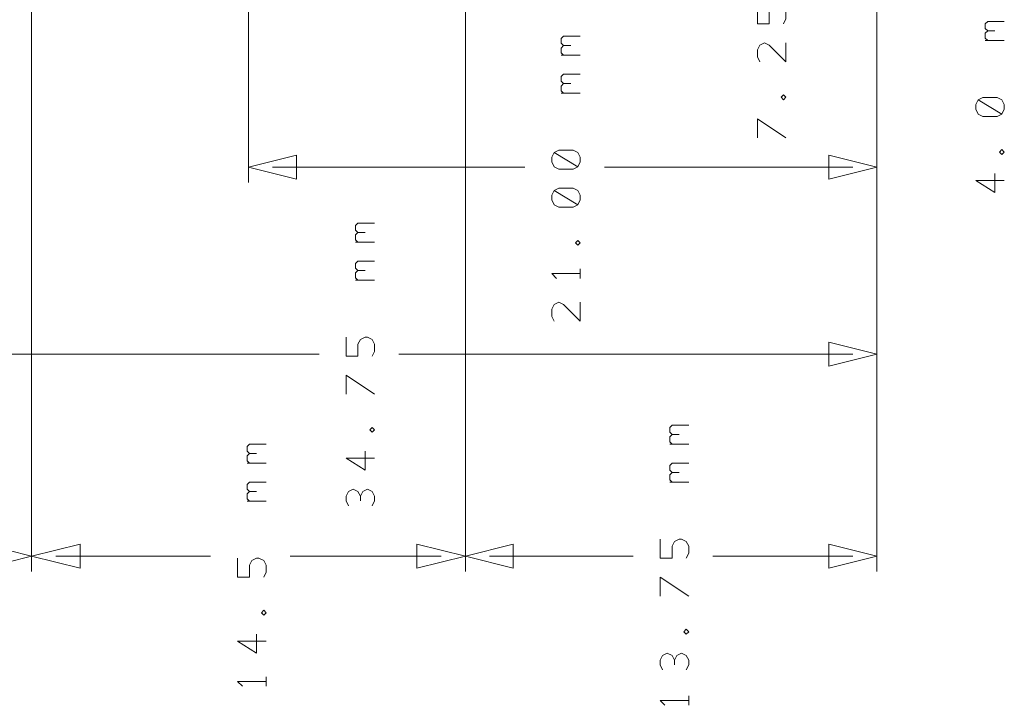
# Model space of a CAD drawing. Header units: millimetres. Extents: x -41 to 41, y -137 to 137.
# Tile 2 of 18: x -10 to 23, y -137 to -114. Entities that reach past the tile are written whole.
import ezdxf

# ---------------------------------------------------------------- set-up
doc = ezdxf.new("R2010")
doc.units = ezdxf.units.MM
doc.header["$MEASUREMENT"] = 0
doc.layers.add('Ebene 1', color=7, linetype='Continuous')

msp = doc.modelspace()

# ---------------------------------------------------------------- linework, layer by layer
at = {"layer": 'Ebene 1', "lineweight": 9}
for points in [[(-9.6356, -78.6956), (-9.6356, -78.6956), (-9.6356, -132.5899), (-9.6356, -132.5899)], [(4.8644, -78.8691), (4.8644, -78.8691), (4.8644, -132.5899), (4.8644, -132.5899)], [(18.6175, -78.8691), (18.6175, -78.8691), (18.6175, -132.5899), (18.6175, -132.5899)], [(-2.3855, -88.7653), (-2.3855, -88.7653), (-2.3855, -119.5901), (-2.3855, -119.5901)], [(18.6175, -89.3865), (18.6175, -89.3865), (18.6175, -119.5901), (18.6175, -119.5901)], [(18.6175, -93.5602), (18.6175, -93.5602), (18.6175, -125.8401), (18.6175, -125.8401)], [(4.8644, -114.4468), (4.8644, -114.4468), (4.8644, -132.5899), (4.8644, -132.5899)], [(-9.6356, -115.4624), (-9.6356, -115.4624), (-9.6356, -132.5899), (-9.6356, -132.5899)], [(-1.5854, -119.0821), (-1.5854, -119.0821), (6.846, -119.0821), (6.846, -119.0821)], [(17.8174, -119.0821), (17.8174, -119.0821), (9.513, -119.0821), (9.513, -119.0821)], [(-15.3355, -125.3321), (-15.3355, -125.3321), (-0.0289, -125.3321), (-0.0289, -125.3321)], [(17.8174, -125.3321), (17.8174, -125.3321), (2.6381, -125.3321), (2.6381, -125.3321)], [(-8.8228, -132.0819), (-8.8228, -132.0819), (-3.6555, -132.0819), (-3.6555, -132.0819)], [(4.0516, -132.0819), (4.0516, -132.0819), (-0.9885, -132.0819), (-0.9885, -132.0819)], [(5.6645, -132.0819), (5.6645, -132.0819), (10.4708, -132.0819), (10.4708, -132.0819)], [(17.8174, -132.0819), (17.8174, -132.0819), (13.1378, -132.0819), (13.1378, -132.0819)]]:
    msp.add_open_spline(points, degree=3, dxfattribs=at)
at = {"layer": 'Ebene 1', "lineweight": 13}
for points, knots in [([(15.4989, -114.2847), (15.4989, -114.2847), (15.5783, -114.1259), (15.5783, -114.1259), (15.5783, -114.1259), (15.5783, -114.1259), (15.5783, -113.8878), (15.5783, -113.8878), (15.5783, -113.8878), (15.5783, -113.8878), (15.4989, -113.7291), (15.4989, -113.7291), (15.4989, -113.7291), (15.4989, -113.7291), (15.3402, -113.6497), (15.3402, -113.6497), (15.3402, -113.6497), (15.3402, -113.6497), (15.2608, -113.6497), (15.2608, -113.6497), (15.2608, -113.6497), (15.2608, -113.6497), (15.1021, -113.7291), (15.1021, -113.7291), (15.1021, -113.7291), (15.1021, -113.7291), (15.0227, -113.8878), (15.0227, -113.8878), (15.0227, -113.8878), (15.0227, -113.8878), (15.0227, -114.2847), (15.0227, -114.2847), (15.0227, -114.2847), (15.0227, -114.2847), (14.6258, -114.2847), (14.6258, -114.2847), (14.6258, -114.2847), (14.6258, -114.2847), (14.6258, -113.6497), (14.6258, -113.6497)], [0, 0, 0, 0, 0.0909091, 0.0909091, 0.0909091, 0.0909091, 0.1818182, 0.1818182, 0.1818182, 0.1818182, 0.2727273, 0.2727273, 0.2727273, 0.2727273, 0.3636364, 0.3636364, 0.3636364, 0.3636364, 0.4545455, 0.4545455, 0.4545455, 0.4545455, 0.5454545, 0.5454545, 0.5454545, 0.5454545, 0.6363636, 0.6363636, 0.6363636, 0.6363636, 0.7272727, 0.7272727, 0.7272727, 0.7272727, 0.8181818, 0.8181818, 0.8181818, 0.8181818, 1, 1, 1, 1]), ([(22.3234, -114.5261), (22.3234, -114.5261), (22.244, -114.4467), (22.244, -114.4467), (22.244, -114.4467), (22.244, -114.4467), (22.244, -114.288), (22.244, -114.288), (22.244, -114.288), (22.244, -114.288), (22.3234, -114.2086), (22.3234, -114.2086), (22.3234, -114.2086), (22.3234, -114.2086), (22.879, -114.2086), (22.879, -114.2086)], [0, 0, 0, 0, 0.2, 0.2, 0.2, 0.2, 0.4, 0.4, 0.4, 0.4, 0.6, 0.6, 0.6, 0.6, 1, 1, 1, 1]), ([(22.3234, -114.8436), (22.3234, -114.8436), (22.244, -114.7642), (22.244, -114.7642), (22.244, -114.7642), (22.244, -114.7642), (22.244, -114.6055), (22.244, -114.6055), (22.244, -114.6055), (22.244, -114.6055), (22.3234, -114.5261), (22.3234, -114.5261), (22.3234, -114.5261), (22.3234, -114.5261), (22.5615, -114.5261), (22.5615, -114.5261)], [0, 0, 0, 0, 0.2, 0.2, 0.2, 0.2, 0.4, 0.4, 0.4, 0.4, 0.6, 0.6, 0.6, 0.6, 1, 1, 1, 1]), ([(8.1478, -115.0181), (8.1478, -115.0181), (8.0684, -114.9387), (8.0684, -114.9387), (8.0684, -114.9387), (8.0684, -114.9387), (8.0684, -114.78), (8.0684, -114.78), (8.0684, -114.78), (8.0684, -114.78), (8.1478, -114.7006), (8.1478, -114.7006), (8.1478, -114.7006), (8.1478, -114.7006), (8.7034, -114.7006), (8.7034, -114.7006)], [0, 0, 0, 0, 0.2, 0.2, 0.2, 0.2, 0.4, 0.4, 0.4, 0.4, 0.6, 0.6, 0.6, 0.6, 1, 1, 1, 1]), ([(8.1478, -115.3356), (8.1478, -115.3356), (8.0684, -115.2562), (8.0684, -115.2562), (8.0684, -115.2562), (8.0684, -115.2562), (8.0684, -115.0975), (8.0684, -115.0975), (8.0684, -115.0975), (8.0684, -115.0975), (8.1478, -115.0181), (8.1478, -115.0181), (8.1478, -115.0181), (8.1478, -115.0181), (8.3859, -115.0181), (8.3859, -115.0181)], [0, 0, 0, 0, 0.2, 0.2, 0.2, 0.2, 0.4, 0.4, 0.4, 0.4, 0.6, 0.6, 0.6, 0.6, 1, 1, 1, 1]), ([(15.5783, -114.9197), (15.5783, -114.9197), (15.5783, -115.5547), (15.5783, -115.5547), (15.5783, -115.5547), (15.5783, -115.5547), (15.0227, -114.9991), (15.0227, -114.9991), (15.0227, -114.9991), (15.0227, -114.9991), (14.8639, -114.9197), (14.8639, -114.9197), (14.8639, -114.9197), (14.8639, -114.9197), (14.7052, -114.9991), (14.7052, -114.9991), (14.7052, -114.9991), (14.7052, -114.9991), (14.6258, -115.1578), (14.6258, -115.1578), (14.6258, -115.1578), (14.6258, -115.1578), (14.6258, -115.3959), (14.6258, -115.3959), (14.6258, -115.3959), (14.6258, -115.3959), (14.7052, -115.5547), (14.7052, -115.5547)], [0, 0, 0, 0, 0.125, 0.125, 0.125, 0.125, 0.25, 0.25, 0.25, 0.25, 0.375, 0.375, 0.375, 0.375, 0.5, 0.5, 0.5, 0.5, 0.625, 0.625, 0.625, 0.625, 0.75, 0.75, 0.75, 0.75, 1, 1, 1, 1]), ([(8.1478, -116.2881), (8.1478, -116.2881), (8.0684, -116.2087), (8.0684, -116.2087), (8.0684, -116.2087), (8.0684, -116.2087), (8.0684, -116.05), (8.0684, -116.05), (8.0684, -116.05), (8.0684, -116.05), (8.1478, -115.9706), (8.1478, -115.9706), (8.1478, -115.9706), (8.1478, -115.9706), (8.7034, -115.9706), (8.7034, -115.9706)], [0, 0, 0, 0, 0.2, 0.2, 0.2, 0.2, 0.4, 0.4, 0.4, 0.4, 0.6, 0.6, 0.6, 0.6, 1, 1, 1, 1]), ([(8.1478, -116.6056), (8.1478, -116.6056), (8.0684, -116.5262), (8.0684, -116.5262), (8.0684, -116.5262), (8.0684, -116.5262), (8.0684, -116.3675), (8.0684, -116.3675), (8.0684, -116.3675), (8.0684, -116.3675), (8.1478, -116.2881), (8.1478, -116.2881), (8.1478, -116.2881), (8.1478, -116.2881), (8.3859, -116.2881), (8.3859, -116.2881)], [0, 0, 0, 0, 0.2, 0.2, 0.2, 0.2, 0.4, 0.4, 0.4, 0.4, 0.6, 0.6, 0.6, 0.6, 1, 1, 1, 1]), ([(15.5783, -116.7453), (15.5783, -116.7453), (15.4989, -116.6659), (15.4989, -116.6659), (15.4989, -116.6659), (15.4989, -116.6659), (15.4196, -116.7453), (15.4196, -116.7453), (15.4196, -116.7453), (15.4196, -116.7453), (15.4989, -116.8247), (15.4989, -116.8247), (15.4989, -116.8247), (15.4989, -116.8247), (15.5783, -116.7453), (15.5783, -116.7453)], [0, 0, 0, 0, 0.2, 0.2, 0.2, 0.2, 0.4, 0.4, 0.4, 0.4, 0.6, 0.6, 0.6, 0.6, 1, 1, 1, 1]), ([(22.7997, -117.3042), (22.7997, -117.3042), (22.879, -117.1455), (22.879, -117.1455), (22.879, -117.1455), (22.879, -117.1455), (22.879, -116.9867), (22.879, -116.9867), (22.879, -116.9867), (22.879, -116.9867), (22.7997, -116.828), (22.7997, -116.828), (22.7997, -116.828), (22.7997, -116.828), (22.6409, -116.7486), (22.6409, -116.7486), (22.6409, -116.7486), (22.6409, -116.7486), (22.1647, -116.7486), (22.1647, -116.7486), (22.1647, -116.7486), (22.1647, -116.7486), (22.0059, -116.828), (22.0059, -116.828), (22.0059, -116.828), (22.0059, -116.828), (21.9265, -116.9867), (21.9265, -116.9867), (21.9265, -116.9867), (21.9265, -116.9867), (21.9265, -117.1455), (21.9265, -117.1455), (21.9265, -117.1455), (21.9265, -117.1455), (22.0059, -117.3042), (22.0059, -117.3042), (22.0059, -117.3042), (22.0059, -117.3042), (22.1647, -117.3836), (22.1647, -117.3836), (22.1647, -117.3836), (22.1647, -117.3836), (22.6409, -117.3836), (22.6409, -117.3836), (22.6409, -117.3836), (22.6409, -117.3836), (22.7997, -117.3042), (22.7997, -117.3042), (22.7997, -117.3042), (22.7997, -117.3042), (22.0059, -116.828), (22.0059, -116.828)], [0, 0, 0, 0, 0.0714286, 0.0714286, 0.0714286, 0.0714286, 0.1428571, 0.1428571, 0.1428571, 0.1428571, 0.2142857, 0.2142857, 0.2142857, 0.2142857, 0.2857143, 0.2857143, 0.2857143, 0.2857143, 0.3571429, 0.3571429, 0.3571429, 0.3571429, 0.4285714, 0.4285714, 0.4285714, 0.4285714, 0.5, 0.5, 0.5, 0.5, 0.5714286, 0.5714286, 0.5714286, 0.5714286, 0.6428571, 0.6428571, 0.6428571, 0.6428571, 0.7142857, 0.7142857, 0.7142857, 0.7142857, 0.7857143, 0.7857143, 0.7857143, 0.7857143, 0.8571429, 0.8571429, 0.8571429, 0.8571429, 1, 1, 1, 1]), ([(15.5783, -118.0947), (15.5783, -118.0947), (14.6258, -117.4597), (14.6258, -117.4597), (14.6258, -117.4597), (14.6258, -117.4597), (14.6258, -118.0947), (14.6258, -118.0947)], [0, 0, 0, 0, 0.3333333, 0.3333333, 0.3333333, 0.3333333, 1, 1, 1, 1]), ([(8.624, -119.0662), (8.624, -119.0662), (8.7034, -118.9075), (8.7034, -118.9075), (8.7034, -118.9075), (8.7034, -118.9075), (8.7034, -118.7487), (8.7034, -118.7487), (8.7034, -118.7487), (8.7034, -118.7487), (8.624, -118.59), (8.624, -118.59), (8.624, -118.59), (8.624, -118.59), (8.4653, -118.5106), (8.4653, -118.5106), (8.4653, -118.5106), (8.4653, -118.5106), (7.989, -118.5106), (7.989, -118.5106), (7.989, -118.5106), (7.989, -118.5106), (7.8303, -118.59), (7.8303, -118.59), (7.8303, -118.59), (7.8303, -118.59), (7.7509, -118.7487), (7.7509, -118.7487), (7.7509, -118.7487), (7.7509, -118.7487), (7.7509, -118.9075), (7.7509, -118.9075), (7.7509, -118.9075), (7.7509, -118.9075), (7.8303, -119.0662), (7.8303, -119.0662), (7.8303, -119.0662), (7.8303, -119.0662), (7.989, -119.1456), (7.989, -119.1456), (7.989, -119.1456), (7.989, -119.1456), (8.4653, -119.1456), (8.4653, -119.1456), (8.4653, -119.1456), (8.4653, -119.1456), (8.624, -119.0662), (8.624, -119.0662), (8.624, -119.0662), (8.624, -119.0662), (7.8303, -118.59), (7.8303, -118.59)], [0, 0, 0, 0, 0.0714286, 0.0714286, 0.0714286, 0.0714286, 0.1428571, 0.1428571, 0.1428571, 0.1428571, 0.2142857, 0.2142857, 0.2142857, 0.2142857, 0.2857143, 0.2857143, 0.2857143, 0.2857143, 0.3571429, 0.3571429, 0.3571429, 0.3571429, 0.4285714, 0.4285714, 0.4285714, 0.4285714, 0.5, 0.5, 0.5, 0.5, 0.5714286, 0.5714286, 0.5714286, 0.5714286, 0.6428571, 0.6428571, 0.6428571, 0.6428571, 0.7142857, 0.7142857, 0.7142857, 0.7142857, 0.7857143, 0.7857143, 0.7857143, 0.7857143, 0.8571429, 0.8571429, 0.8571429, 0.8571429, 1, 1, 1, 1]), ([(22.879, -118.5742), (22.879, -118.5742), (22.7997, -118.4948), (22.7997, -118.4948), (22.7997, -118.4948), (22.7997, -118.4948), (22.7203, -118.5742), (22.7203, -118.5742), (22.7203, -118.5742), (22.7203, -118.5742), (22.7997, -118.6536), (22.7997, -118.6536), (22.7997, -118.6536), (22.7997, -118.6536), (22.879, -118.5742), (22.879, -118.5742)], [0, 0, 0, 0, 0.2, 0.2, 0.2, 0.2, 0.4, 0.4, 0.4, 0.4, 0.6, 0.6, 0.6, 0.6, 1, 1, 1, 1]), ([(22.879, -119.5267), (22.879, -119.5267), (21.9265, -119.5267), (21.9265, -119.5267), (21.9265, -119.5267), (21.9265, -119.5267), (22.5615, -119.9236), (22.5615, -119.9236), (22.5615, -119.9236), (22.5615, -119.9236), (22.5615, -119.2886), (22.5615, -119.2886)], [0, 0, 0, 0, 0.25, 0.25, 0.25, 0.25, 0.5, 0.5, 0.5, 0.5, 1, 1, 1, 1]), ([(8.624, -120.3362), (8.624, -120.3362), (8.7034, -120.1775), (8.7034, -120.1775), (8.7034, -120.1775), (8.7034, -120.1775), (8.7034, -120.0187), (8.7034, -120.0187), (8.7034, -120.0187), (8.7034, -120.0187), (8.624, -119.86), (8.624, -119.86), (8.624, -119.86), (8.624, -119.86), (8.4653, -119.7806), (8.4653, -119.7806), (8.4653, -119.7806), (8.4653, -119.7806), (7.989, -119.7806), (7.989, -119.7806), (7.989, -119.7806), (7.989, -119.7806), (7.8303, -119.86), (7.8303, -119.86), (7.8303, -119.86), (7.8303, -119.86), (7.7509, -120.0187), (7.7509, -120.0187), (7.7509, -120.0187), (7.7509, -120.0187), (7.7509, -120.1775), (7.7509, -120.1775), (7.7509, -120.1775), (7.7509, -120.1775), (7.8303, -120.3362), (7.8303, -120.3362), (7.8303, -120.3362), (7.8303, -120.3362), (7.989, -120.4156), (7.989, -120.4156), (7.989, -120.4156), (7.989, -120.4156), (8.4653, -120.4156), (8.4653, -120.4156), (8.4653, -120.4156), (8.4653, -120.4156), (8.624, -120.3362), (8.624, -120.3362), (8.624, -120.3362), (8.624, -120.3362), (7.8303, -119.86), (7.8303, -119.86)], [0, 0, 0, 0, 0.0714286, 0.0714286, 0.0714286, 0.0714286, 0.1428571, 0.1428571, 0.1428571, 0.1428571, 0.2142857, 0.2142857, 0.2142857, 0.2142857, 0.2857143, 0.2857143, 0.2857143, 0.2857143, 0.3571429, 0.3571429, 0.3571429, 0.3571429, 0.4285714, 0.4285714, 0.4285714, 0.4285714, 0.5, 0.5, 0.5, 0.5, 0.5714286, 0.5714286, 0.5714286, 0.5714286, 0.6428571, 0.6428571, 0.6428571, 0.6428571, 0.7142857, 0.7142857, 0.7142857, 0.7142857, 0.7857143, 0.7857143, 0.7857143, 0.7857143, 0.8571429, 0.8571429, 0.8571429, 0.8571429, 1, 1, 1, 1]), ([(1.2728, -121.2681), (1.2728, -121.2681), (1.1934, -121.1887), (1.1934, -121.1887), (1.1934, -121.1887), (1.1934, -121.1887), (1.1934, -121.03), (1.1934, -121.03), (1.1934, -121.03), (1.1934, -121.03), (1.2728, -120.9506), (1.2728, -120.9506), (1.2728, -120.9506), (1.2728, -120.9506), (1.8284, -120.9506), (1.8284, -120.9506)], [0, 0, 0, 0, 0.2, 0.2, 0.2, 0.2, 0.4, 0.4, 0.4, 0.4, 0.6, 0.6, 0.6, 0.6, 1, 1, 1, 1]), ([(1.2728, -121.5856), (1.2728, -121.5856), (1.1934, -121.5062), (1.1934, -121.5062), (1.1934, -121.5062), (1.1934, -121.5062), (1.1934, -121.3475), (1.1934, -121.3475), (1.1934, -121.3475), (1.1934, -121.3475), (1.2728, -121.2681), (1.2728, -121.2681), (1.2728, -121.2681), (1.2728, -121.2681), (1.5109, -121.2681), (1.5109, -121.2681)], [0, 0, 0, 0, 0.2, 0.2, 0.2, 0.2, 0.4, 0.4, 0.4, 0.4, 0.6, 0.6, 0.6, 0.6, 1, 1, 1, 1]), ([(8.7034, -121.6062), (8.7034, -121.6062), (8.624, -121.5268), (8.624, -121.5268), (8.624, -121.5268), (8.624, -121.5268), (8.5446, -121.6062), (8.5446, -121.6062), (8.5446, -121.6062), (8.5446, -121.6062), (8.624, -121.6856), (8.624, -121.6856), (8.624, -121.6856), (8.624, -121.6856), (8.7034, -121.6062), (8.7034, -121.6062)], [0, 0, 0, 0, 0.2, 0.2, 0.2, 0.2, 0.4, 0.4, 0.4, 0.4, 0.6, 0.6, 0.6, 0.6, 1, 1, 1, 1]), ([(1.2728, -122.5381), (1.2728, -122.5381), (1.1934, -122.4587), (1.1934, -122.4587), (1.1934, -122.4587), (1.1934, -122.4587), (1.1934, -122.3), (1.1934, -122.3), (1.1934, -122.3), (1.1934, -122.3), (1.2728, -122.2206), (1.2728, -122.2206), (1.2728, -122.2206), (1.2728, -122.2206), (1.8284, -122.2206), (1.8284, -122.2206)], [0, 0, 0, 0, 0.2, 0.2, 0.2, 0.2, 0.4, 0.4, 0.4, 0.4, 0.6, 0.6, 0.6, 0.6, 1, 1, 1, 1]), ([(1.2728, -122.8556), (1.2728, -122.8556), (1.1934, -122.7762), (1.1934, -122.7762), (1.1934, -122.7762), (1.1934, -122.7762), (1.1934, -122.6175), (1.1934, -122.6175), (1.1934, -122.6175), (1.1934, -122.6175), (1.2728, -122.5381), (1.2728, -122.5381), (1.2728, -122.5381), (1.2728, -122.5381), (1.5109, -122.5381), (1.5109, -122.5381)], [0, 0, 0, 0, 0.2, 0.2, 0.2, 0.2, 0.4, 0.4, 0.4, 0.4, 0.6, 0.6, 0.6, 0.6, 1, 1, 1, 1]), ([(8.7034, -122.6381), (8.7034, -122.6381), (7.7509, -122.6381), (7.7509, -122.6381), (7.7509, -122.6381), (7.7509, -122.6381), (7.9096, -122.7968), (7.9096, -122.7968)], [0, 0, 0, 0, 0.3333333, 0.3333333, 0.3333333, 0.3333333, 1, 1, 1, 1]), ([(8.7034, -123.5906), (8.7034, -123.5906), (8.7034, -124.2256), (8.7034, -124.2256), (8.7034, -124.2256), (8.7034, -124.2256), (8.1478, -123.67), (8.1478, -123.67), (8.1478, -123.67), (8.1478, -123.67), (7.989, -123.5906), (7.989, -123.5906), (7.989, -123.5906), (7.989, -123.5906), (7.8303, -123.67), (7.8303, -123.67), (7.8303, -123.67), (7.8303, -123.67), (7.7509, -123.8287), (7.7509, -123.8287), (7.7509, -123.8287), (7.7509, -123.8287), (7.7509, -124.0668), (7.7509, -124.0668), (7.7509, -124.0668), (7.7509, -124.0668), (7.8303, -124.2256), (7.8303, -124.2256)], [0, 0, 0, 0, 0.125, 0.125, 0.125, 0.125, 0.25, 0.25, 0.25, 0.25, 0.375, 0.375, 0.375, 0.375, 0.5, 0.5, 0.5, 0.5, 0.625, 0.625, 0.625, 0.625, 0.75, 0.75, 0.75, 0.75, 1, 1, 1, 1]), ([(1.7491, -125.3956), (1.7491, -125.3956), (1.8284, -125.2368), (1.8284, -125.2368), (1.8284, -125.2368), (1.8284, -125.2368), (1.8284, -124.9987), (1.8284, -124.9987), (1.8284, -124.9987), (1.8284, -124.9987), (1.7491, -124.84), (1.7491, -124.84), (1.7491, -124.84), (1.7491, -124.84), (1.5903, -124.7606), (1.5903, -124.7606), (1.5903, -124.7606), (1.5903, -124.7606), (1.5109, -124.7606), (1.5109, -124.7606), (1.5109, -124.7606), (1.5109, -124.7606), (1.3522, -124.84), (1.3522, -124.84), (1.3522, -124.84), (1.3522, -124.84), (1.2728, -124.9987), (1.2728, -124.9987), (1.2728, -124.9987), (1.2728, -124.9987), (1.2728, -125.3956), (1.2728, -125.3956), (1.2728, -125.3956), (1.2728, -125.3956), (0.8759, -125.3956), (0.8759, -125.3956), (0.8759, -125.3956), (0.8759, -125.3956), (0.8759, -124.7606), (0.8759, -124.7606)], [0, 0, 0, 0, 0.0909091, 0.0909091, 0.0909091, 0.0909091, 0.1818182, 0.1818182, 0.1818182, 0.1818182, 0.2727273, 0.2727273, 0.2727273, 0.2727273, 0.3636364, 0.3636364, 0.3636364, 0.3636364, 0.4545455, 0.4545455, 0.4545455, 0.4545455, 0.5454545, 0.5454545, 0.5454545, 0.5454545, 0.6363636, 0.6363636, 0.6363636, 0.6363636, 0.7272727, 0.7272727, 0.7272727, 0.7272727, 0.8181818, 0.8181818, 0.8181818, 0.8181818, 1, 1, 1, 1]), ([(1.8284, -126.6656), (1.8284, -126.6656), (0.8759, -126.0306), (0.8759, -126.0306), (0.8759, -126.0306), (0.8759, -126.0306), (0.8759, -126.6656), (0.8759, -126.6656)], [0, 0, 0, 0, 0.3333333, 0.3333333, 0.3333333, 0.3333333, 1, 1, 1, 1]), ([(11.7725, -128.0179), (11.7725, -128.0179), (11.6935, -127.9385), (11.6935, -127.9385), (11.6935, -127.9385), (11.6935, -127.9385), (11.6935, -127.7798), (11.6935, -127.7798), (11.6935, -127.7798), (11.6935, -127.7798), (11.7725, -127.7004), (11.7725, -127.7004), (11.7725, -127.7004), (11.7725, -127.7004), (12.3285, -127.7004), (12.3285, -127.7004)], [0, 0, 0, 0, 0.2, 0.2, 0.2, 0.2, 0.4, 0.4, 0.4, 0.4, 0.6, 0.6, 0.6, 0.6, 1, 1, 1, 1]), ([(1.8284, -127.8562), (1.8284, -127.8562), (1.7491, -127.7768), (1.7491, -127.7768), (1.7491, -127.7768), (1.7491, -127.7768), (1.6697, -127.8562), (1.6697, -127.8562), (1.6697, -127.8562), (1.6697, -127.8562), (1.7491, -127.9356), (1.7491, -127.9356), (1.7491, -127.9356), (1.7491, -127.9356), (1.8284, -127.8562), (1.8284, -127.8562)], [0, 0, 0, 0, 0.2, 0.2, 0.2, 0.2, 0.4, 0.4, 0.4, 0.4, 0.6, 0.6, 0.6, 0.6, 1, 1, 1, 1]), ([(11.7725, -128.3354), (11.7725, -128.3354), (11.6935, -128.256), (11.6935, -128.256), (11.6935, -128.256), (11.6935, -128.256), (11.6935, -128.0973), (11.6935, -128.0973), (11.6935, -128.0973), (11.6935, -128.0973), (11.7725, -128.0179), (11.7725, -128.0179), (11.7725, -128.0179), (11.7725, -128.0179), (12.011, -128.0179), (12.011, -128.0179)], [0, 0, 0, 0, 0.2, 0.2, 0.2, 0.2, 0.4, 0.4, 0.4, 0.4, 0.6, 0.6, 0.6, 0.6, 1, 1, 1, 1]), ([(-2.3537, -128.6529), (-2.3537, -128.6529), (-2.4331, -128.5735), (-2.4331, -128.5735), (-2.4331, -128.5735), (-2.4331, -128.5735), (-2.4331, -128.4148), (-2.4331, -128.4148), (-2.4331, -128.4148), (-2.4331, -128.4148), (-2.3537, -128.3354), (-2.3537, -128.3354), (-2.3537, -128.3354), (-2.3537, -128.3354), (-1.7981, -128.3354), (-1.7981, -128.3354)], [0, 0, 0, 0, 0.2, 0.2, 0.2, 0.2, 0.4, 0.4, 0.4, 0.4, 0.6, 0.6, 0.6, 0.6, 1, 1, 1, 1]), ([(-2.3537, -128.9704), (-2.3537, -128.9704), (-2.4331, -128.891), (-2.4331, -128.891), (-2.4331, -128.891), (-2.4331, -128.891), (-2.4331, -128.7323), (-2.4331, -128.7323), (-2.4331, -128.7323), (-2.4331, -128.7323), (-2.3537, -128.6529), (-2.3537, -128.6529), (-2.3537, -128.6529), (-2.3537, -128.6529), (-2.1156, -128.6529), (-2.1156, -128.6529)], [0, 0, 0, 0, 0.2, 0.2, 0.2, 0.2, 0.4, 0.4, 0.4, 0.4, 0.6, 0.6, 0.6, 0.6, 1, 1, 1, 1]), ([(1.8284, -128.8087), (1.8284, -128.8087), (0.8759, -128.8087), (0.8759, -128.8087), (0.8759, -128.8087), (0.8759, -128.8087), (1.5109, -129.2056), (1.5109, -129.2056), (1.5109, -129.2056), (1.5109, -129.2056), (1.5109, -128.5706), (1.5109, -128.5706)], [0, 0, 0, 0, 0.25, 0.25, 0.25, 0.25, 0.5, 0.5, 0.5, 0.5, 1, 1, 1, 1]), ([(11.7725, -129.2879), (11.7725, -129.2879), (11.6935, -129.2085), (11.6935, -129.2085), (11.6935, -129.2085), (11.6935, -129.2085), (11.6935, -129.0498), (11.6935, -129.0498), (11.6935, -129.0498), (11.6935, -129.0498), (11.7725, -128.9704), (11.7725, -128.9704), (11.7725, -128.9704), (11.7725, -128.9704), (12.3285, -128.9704), (12.3285, -128.9704)], [0, 0, 0, 0, 0.2, 0.2, 0.2, 0.2, 0.4, 0.4, 0.4, 0.4, 0.6, 0.6, 0.6, 0.6, 1, 1, 1, 1]), ([(11.7725, -129.6054), (11.7725, -129.6054), (11.6935, -129.526), (11.6935, -129.526), (11.6935, -129.526), (11.6935, -129.526), (11.6935, -129.3673), (11.6935, -129.3673), (11.6935, -129.3673), (11.6935, -129.3673), (11.7725, -129.2879), (11.7725, -129.2879), (11.7725, -129.2879), (11.7725, -129.2879), (12.011, -129.2879), (12.011, -129.2879)], [0, 0, 0, 0, 0.2, 0.2, 0.2, 0.2, 0.4, 0.4, 0.4, 0.4, 0.6, 0.6, 0.6, 0.6, 1, 1, 1, 1]), ([(-2.3537, -129.9229), (-2.3537, -129.9229), (-2.4331, -129.8435), (-2.4331, -129.8435), (-2.4331, -129.8435), (-2.4331, -129.8435), (-2.4331, -129.6848), (-2.4331, -129.6848), (-2.4331, -129.6848), (-2.4331, -129.6848), (-2.3537, -129.6054), (-2.3537, -129.6054), (-2.3537, -129.6054), (-2.3537, -129.6054), (-1.7981, -129.6054), (-1.7981, -129.6054)], [0, 0, 0, 0, 0.2, 0.2, 0.2, 0.2, 0.4, 0.4, 0.4, 0.4, 0.6, 0.6, 0.6, 0.6, 1, 1, 1, 1]), ([(-2.3537, -130.2404), (-2.3537, -130.2404), (-2.4331, -130.161), (-2.4331, -130.161), (-2.4331, -130.161), (-2.4331, -130.161), (-2.4331, -130.0023), (-2.4331, -130.0023), (-2.4331, -130.0023), (-2.4331, -130.0023), (-2.3537, -129.9229), (-2.3537, -129.9229), (-2.3537, -129.9229), (-2.3537, -129.9229), (-2.1156, -129.9229), (-2.1156, -129.9229)], [0, 0, 0, 0, 0.2, 0.2, 0.2, 0.2, 0.4, 0.4, 0.4, 0.4, 0.6, 0.6, 0.6, 0.6, 1, 1, 1, 1]), ([(1.3522, -130.0787), (1.3522, -130.0787), (1.2728, -129.92), (1.2728, -129.92), (1.2728, -129.92), (1.2728, -129.92), (1.1141, -129.8406), (1.1141, -129.8406), (1.1141, -129.8406), (1.1141, -129.8406), (0.9553, -129.92), (0.9553, -129.92), (0.9553, -129.92), (0.9553, -129.92), (0.8759, -130.0787), (0.8759, -130.0787), (0.8759, -130.0787), (0.8759, -130.0787), (0.8759, -130.2375), (0.8759, -130.2375), (0.8759, -130.2375), (0.8759, -130.2375), (0.9553, -130.3962), (0.9553, -130.3962)], [0, 0, 0, 0, 0.1428571, 0.1428571, 0.1428571, 0.1428571, 0.2857143, 0.2857143, 0.2857143, 0.2857143, 0.4285714, 0.4285714, 0.4285714, 0.4285714, 0.5714286, 0.5714286, 0.5714286, 0.5714286, 0.7142857, 0.7142857, 0.7142857, 0.7142857, 1, 1, 1, 1]), ([(1.7491, -130.3962), (1.7491, -130.3962), (1.8284, -130.2375), (1.8284, -130.2375), (1.8284, -130.2375), (1.8284, -130.2375), (1.8284, -130.0787), (1.8284, -130.0787), (1.8284, -130.0787), (1.8284, -130.0787), (1.7491, -129.92), (1.7491, -129.92), (1.7491, -129.92), (1.7491, -129.92), (1.5903, -129.8406), (1.5903, -129.8406), (1.5903, -129.8406), (1.5903, -129.8406), (1.4316, -129.92), (1.4316, -129.92), (1.4316, -129.92), (1.4316, -129.92), (1.3522, -130.0787), (1.3522, -130.0787), (1.3522, -130.0787), (1.3522, -130.0787), (1.3522, -130.2375), (1.3522, -130.2375)], [0, 0, 0, 0, 0.125, 0.125, 0.125, 0.125, 0.25, 0.25, 0.25, 0.25, 0.375, 0.375, 0.375, 0.375, 0.5, 0.5, 0.5, 0.5, 0.625, 0.625, 0.625, 0.625, 0.75, 0.75, 0.75, 0.75, 1, 1, 1, 1]), ([(12.2488, -132.1454), (12.2488, -132.1454), (12.3285, -131.9866), (12.3285, -131.9866), (12.3285, -131.9866), (12.3285, -131.9866), (12.3285, -131.7485), (12.3285, -131.7485), (12.3285, -131.7485), (12.3285, -131.7485), (12.2488, -131.5898), (12.2488, -131.5898), (12.2488, -131.5898), (12.2488, -131.5898), (12.09, -131.5104), (12.09, -131.5104), (12.09, -131.5104), (12.09, -131.5104), (12.011, -131.5104), (12.011, -131.5104), (12.011, -131.5104), (12.011, -131.5104), (11.8519, -131.5898), (11.8519, -131.5898), (11.8519, -131.5898), (11.8519, -131.5898), (11.7725, -131.7485), (11.7725, -131.7485), (11.7725, -131.7485), (11.7725, -131.7485), (11.7725, -132.1454), (11.7725, -132.1454), (11.7725, -132.1454), (11.7725, -132.1454), (11.376, -132.1454), (11.376, -132.1454), (11.376, -132.1454), (11.376, -132.1454), (11.376, -131.5104), (11.376, -131.5104)], [0, 0, 0, 0, 0.0909091, 0.0909091, 0.0909091, 0.0909091, 0.1818182, 0.1818182, 0.1818182, 0.1818182, 0.2727273, 0.2727273, 0.2727273, 0.2727273, 0.3636364, 0.3636364, 0.3636364, 0.3636364, 0.4545455, 0.4545455, 0.4545455, 0.4545455, 0.5454545, 0.5454545, 0.5454545, 0.5454545, 0.6363636, 0.6363636, 0.6363636, 0.6363636, 0.7272727, 0.7272727, 0.7272727, 0.7272727, 0.8181818, 0.8181818, 0.8181818, 0.8181818, 1, 1, 1, 1]), ([(-1.8775, -132.7804), (-1.8775, -132.7804), (-1.7981, -132.6216), (-1.7981, -132.6216), (-1.7981, -132.6216), (-1.7981, -132.6216), (-1.7981, -132.3835), (-1.7981, -132.3835), (-1.7981, -132.3835), (-1.7981, -132.3835), (-1.8775, -132.2248), (-1.8775, -132.2248), (-1.8775, -132.2248), (-1.8775, -132.2248), (-2.0362, -132.1454), (-2.0362, -132.1454), (-2.0362, -132.1454), (-2.0362, -132.1454), (-2.1156, -132.1454), (-2.1156, -132.1454), (-2.1156, -132.1454), (-2.1156, -132.1454), (-2.2744, -132.2248), (-2.2744, -132.2248), (-2.2744, -132.2248), (-2.2744, -132.2248), (-2.3537, -132.3835), (-2.3537, -132.3835), (-2.3537, -132.3835), (-2.3537, -132.3835), (-2.3537, -132.7804), (-2.3537, -132.7804), (-2.3537, -132.7804), (-2.3537, -132.7804), (-2.7506, -132.7804), (-2.7506, -132.7804), (-2.7506, -132.7804), (-2.7506, -132.7804), (-2.7506, -132.1454), (-2.7506, -132.1454)], [0, 0, 0, 0, 0.0909091, 0.0909091, 0.0909091, 0.0909091, 0.1818182, 0.1818182, 0.1818182, 0.1818182, 0.2727273, 0.2727273, 0.2727273, 0.2727273, 0.3636364, 0.3636364, 0.3636364, 0.3636364, 0.4545455, 0.4545455, 0.4545455, 0.4545455, 0.5454545, 0.5454545, 0.5454545, 0.5454545, 0.6363636, 0.6363636, 0.6363636, 0.6363636, 0.7272727, 0.7272727, 0.7272727, 0.7272727, 0.8181818, 0.8181818, 0.8181818, 0.8181818, 1, 1, 1, 1]), ([(12.3285, -133.4154), (12.3285, -133.4154), (11.376, -132.7804), (11.376, -132.7804), (11.376, -132.7804), (11.376, -132.7804), (11.376, -133.4154), (11.376, -133.4154)], [0, 0, 0, 0, 0.3333333, 0.3333333, 0.3333333, 0.3333333, 1, 1, 1, 1]), ([(-1.7981, -133.971), (-1.7981, -133.971), (-1.8775, -133.8916), (-1.8775, -133.8916), (-1.8775, -133.8916), (-1.8775, -133.8916), (-1.9569, -133.971), (-1.9569, -133.971), (-1.9569, -133.971), (-1.9569, -133.971), (-1.8775, -134.0504), (-1.8775, -134.0504), (-1.8775, -134.0504), (-1.8775, -134.0504), (-1.7981, -133.971), (-1.7981, -133.971)], [0, 0, 0, 0, 0.2, 0.2, 0.2, 0.2, 0.4, 0.4, 0.4, 0.4, 0.6, 0.6, 0.6, 0.6, 1, 1, 1, 1]), ([(12.3285, -134.606), (12.3285, -134.606), (12.2488, -134.5266), (12.2488, -134.5266), (12.2488, -134.5266), (12.2488, -134.5266), (12.1694, -134.606), (12.1694, -134.606), (12.1694, -134.606), (12.1694, -134.606), (12.2488, -134.6854), (12.2488, -134.6854), (12.2488, -134.6854), (12.2488, -134.6854), (12.3285, -134.606), (12.3285, -134.606)], [0, 0, 0, 0, 0.2, 0.2, 0.2, 0.2, 0.4, 0.4, 0.4, 0.4, 0.6, 0.6, 0.6, 0.6, 1, 1, 1, 1]), ([(-1.7981, -134.9235), (-1.7981, -134.9235), (-2.7506, -134.9235), (-2.7506, -134.9235), (-2.7506, -134.9235), (-2.7506, -134.9235), (-2.1156, -135.3204), (-2.1156, -135.3204), (-2.1156, -135.3204), (-2.1156, -135.3204), (-2.1156, -134.6854), (-2.1156, -134.6854)], [0, 0, 0, 0, 0.25, 0.25, 0.25, 0.25, 0.5, 0.5, 0.5, 0.5, 1, 1, 1, 1]), ([(11.8519, -135.5585), (11.8519, -135.5585), (11.7725, -135.3998), (11.7725, -135.3998), (11.7725, -135.3998), (11.7725, -135.3998), (11.6138, -135.3204), (11.6138, -135.3204), (11.6138, -135.3204), (11.6138, -135.3204), (11.455, -135.3998), (11.455, -135.3998), (11.455, -135.3998), (11.455, -135.3998), (11.376, -135.5585), (11.376, -135.5585), (11.376, -135.5585), (11.376, -135.5585), (11.376, -135.7173), (11.376, -135.7173), (11.376, -135.7173), (11.376, -135.7173), (11.455, -135.876), (11.455, -135.876)], [0, 0, 0, 0, 0.1428571, 0.1428571, 0.1428571, 0.1428571, 0.2857143, 0.2857143, 0.2857143, 0.2857143, 0.4285714, 0.4285714, 0.4285714, 0.4285714, 0.5714286, 0.5714286, 0.5714286, 0.5714286, 0.7142857, 0.7142857, 0.7142857, 0.7142857, 1, 1, 1, 1]), ([(12.2488, -135.876), (12.2488, -135.876), (12.3285, -135.7173), (12.3285, -135.7173), (12.3285, -135.7173), (12.3285, -135.7173), (12.3285, -135.5585), (12.3285, -135.5585), (12.3285, -135.5585), (12.3285, -135.5585), (12.2488, -135.3998), (12.2488, -135.3998), (12.2488, -135.3998), (12.2488, -135.3998), (12.09, -135.3204), (12.09, -135.3204), (12.09, -135.3204), (12.09, -135.3204), (11.9313, -135.3998), (11.9313, -135.3998), (11.9313, -135.3998), (11.9313, -135.3998), (11.8519, -135.5585), (11.8519, -135.5585), (11.8519, -135.5585), (11.8519, -135.5585), (11.8519, -135.7173), (11.8519, -135.7173)], [0, 0, 0, 0, 0.125, 0.125, 0.125, 0.125, 0.25, 0.25, 0.25, 0.25, 0.375, 0.375, 0.375, 0.375, 0.5, 0.5, 0.5, 0.5, 0.625, 0.625, 0.625, 0.625, 0.75, 0.75, 0.75, 0.75, 1, 1, 1, 1]), ([(-1.7981, -136.2729), (-1.7981, -136.2729), (-2.7506, -136.2729), (-2.7506, -136.2729), (-2.7506, -136.2729), (-2.7506, -136.2729), (-2.5919, -136.4316), (-2.5919, -136.4316)], [0, 0, 0, 0, 0.3333333, 0.3333333, 0.3333333, 0.3333333, 1, 1, 1, 1]), ([(12.3285, -136.9079), (12.3285, -136.9079), (11.376, -136.9079), (11.376, -136.9079), (11.376, -136.9079), (11.376, -136.9079), (11.5344, -137.0666), (11.5344, -137.0666)], [0, 0, 0, 0, 0.3333333, 0.3333333, 0.3333333, 0.3333333, 1, 1, 1, 1])]:
    msp.add_open_spline(points, degree=3, knots=knots, dxfattribs=at)
for points in [[(22.879, -114.8436), (22.879, -114.8436), (22.244, -114.8436), (22.244, -114.8436)], [(8.7034, -115.3356), (8.7034, -115.3356), (8.0684, -115.3356), (8.0684, -115.3356)], [(8.7034, -116.6056), (8.7034, -116.6056), (8.0684, -116.6056), (8.0684, -116.6056)], [(1.8284, -121.5856), (1.8284, -121.5856), (1.1934, -121.5856), (1.1934, -121.5856)], [(8.7034, -122.7968), (8.7034, -122.7968), (8.7034, -122.4793), (8.7034, -122.4793)], [(1.8284, -122.8556), (1.8284, -122.8556), (1.1934, -122.8556), (1.1934, -122.8556)], [(12.3285, -128.3354), (12.3285, -128.3354), (11.6935, -128.3354), (11.6935, -128.3354)], [(-1.7981, -128.9704), (-1.7981, -128.9704), (-2.4331, -128.9704), (-2.4331, -128.9704)], [(12.3285, -129.6054), (12.3285, -129.6054), (11.6935, -129.6054), (11.6935, -129.6054)], [(-1.7981, -130.2404), (-1.7981, -130.2404), (-2.4331, -130.2404), (-2.4331, -130.2404)], [(-1.7981, -136.4316), (-1.7981, -136.4316), (-1.7981, -136.1141), (-1.7981, -136.1141)], [(12.3285, -137.0666), (12.3285, -137.0666), (12.3285, -136.7491), (12.3285, -136.7491)]]:
    msp.add_open_spline(points, degree=3, dxfattribs=at)
at = {"layer": 'Ebene 1', "lineweight": 9}
for points in [[(-2.3855, -119.0821), (-2.3855, -119.0821), (-0.7856, -118.6821), (-0.7856, -118.6821), (-0.7856, -118.6821), (-0.7856, -118.6821), (-0.7856, -119.4821), (-0.7856, -119.4821), (-0.7856, -119.4821), (-0.7856, -119.4821), (-2.3855, -119.0821), (-2.3855, -119.0821)], [(18.6175, -119.0821), (18.6175, -119.0821), (17.0173, -119.4821), (17.0173, -119.4821), (17.0173, -119.4821), (17.0173, -119.4821), (17.0173, -118.6821), (17.0173, -118.6821), (17.0173, -118.6821), (17.0173, -118.6821), (18.6175, -119.0821), (18.6175, -119.0821)], [(18.6175, -125.3321), (18.6175, -125.3321), (17.0173, -125.7321), (17.0173, -125.7321), (17.0173, -125.7321), (17.0173, -125.7321), (17.0173, -124.9321), (17.0173, -124.9321), (17.0173, -124.9321), (17.0173, -124.9321), (18.6175, -125.3321), (18.6175, -125.3321)], [(-9.6356, -132.0819), (-9.6356, -132.0819), (-11.2356, -132.4819), (-11.2356, -132.4819), (-11.2356, -132.4819), (-11.2356, -132.4819), (-11.2356, -131.6819), (-11.2356, -131.6819), (-11.2356, -131.6819), (-11.2356, -131.6819), (-9.6356, -132.0819), (-9.6356, -132.0819)], [(-9.6356, -132.0819), (-9.6356, -132.0819), (-8.01, -131.6755), (-8.01, -131.6755), (-8.01, -131.6755), (-8.01, -131.6755), (-8.01, -132.4883), (-8.01, -132.4883), (-8.01, -132.4883), (-8.01, -132.4883), (-9.6356, -132.0819), (-9.6356, -132.0819)], [(4.8644, -132.0819), (4.8644, -132.0819), (3.2388, -132.4883), (3.2388, -132.4883), (3.2388, -132.4883), (3.2388, -132.4883), (3.2388, -131.6755), (3.2388, -131.6755), (3.2388, -131.6755), (3.2388, -131.6755), (4.8644, -132.0819), (4.8644, -132.0819)], [(4.8644, -132.0819), (4.8644, -132.0819), (6.4643, -131.6819), (6.4643, -131.6819), (6.4643, -131.6819), (6.4643, -131.6819), (6.4643, -132.4819), (6.4643, -132.4819), (6.4643, -132.4819), (6.4643, -132.4819), (4.8644, -132.0819), (4.8644, -132.0819)], [(18.6175, -132.0819), (18.6175, -132.0819), (17.0173, -132.4819), (17.0173, -132.4819), (17.0173, -132.4819), (17.0173, -132.4819), (17.0173, -131.6819), (17.0173, -131.6819), (17.0173, -131.6819), (17.0173, -131.6819), (18.6175, -132.0819), (18.6175, -132.0819)]]:
    msp.add_open_spline(points, degree=3, knots=[0, 0, 0, 0, 0.25, 0.25, 0.25, 0.25, 0.5, 0.5, 0.5, 0.5, 1, 1, 1, 1], dxfattribs=at)

doc.saveas('drawing.dxf')
